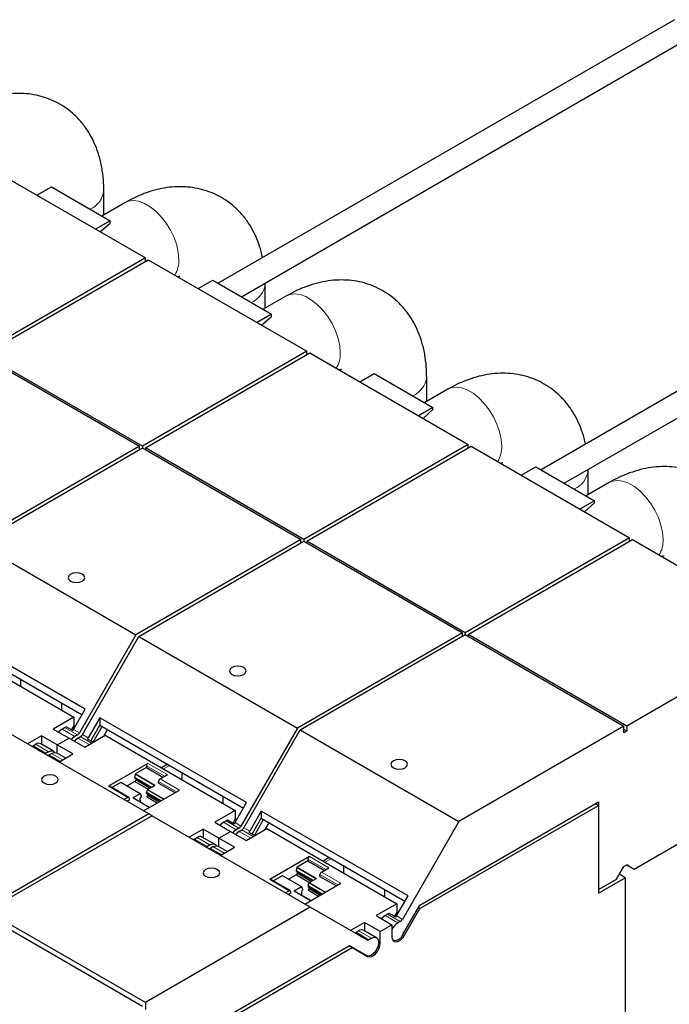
# Model space of a CAD drawing. Header units: millimetres. Extents: x 5 to 418, y 2 to 292.
# Tile 22 of 39: x 261 to 277, y 101 to 125. Entities that reach past the tile are written whole.
import ezdxf

# ---------------------------------------------------------------- set-up
doc = ezdxf.new("R2010")
doc.units = ezdxf.units.MM

msp = doc.modelspace()

# ---------------------------------------------------------------- linework, layer by layer
at = {"color": 7, "linetype": 'Continuous', "lineweight": 25}
for p, q in [((276.8927, 124.5774), (265.9043, 118.234)), ((266.4644, 117.9107), (277.1727, 124.0925)), ((260.3309, 121.0474), (264.1492, 118.8431)), ((261.5365, 120.3514), (261.8865, 120.5534)), ((261.8865, 120.5534), (263.3007, 119.737)), ((263.1489, 119.88), (263.1489, 120.4671)), ((263.6577, 120.1738), (263.1009, 119.8524)), ((263.3007, 119.737), (262.9507, 119.535)), ((263.0615, 119.471), (263.3007, 119.6831)), ((263.3007, 119.6831), (263.3007, 119.737)), ((283.5395, 119.4341), (273.6825, 113.7437)), ((264.1492, 118.8431), (260.1894, 116.5571)), ((260.2601, 116.5163), (264.2199, 118.8022)), ((264.1492, 118.7614), (264.1492, 118.8431)), ((264.2199, 118.8022), (268.0383, 116.5979)), ((274.2426, 113.4204), (283.8195, 118.9491)), ((265.4256, 118.1062), (265.7756, 118.3083)), ((265.7756, 118.3083), (267.1898, 117.4919)), ((267.038, 118.222), (267.0375, 118.2415)), ((267.038, 117.6349), (267.038, 118.222)), ((267.5468, 117.9287), (266.99, 117.6072)), ((267.1898, 117.4919), (266.8398, 117.2898)), ((266.9506, 117.2259), (267.1898, 117.438)), ((267.1898, 117.438), (267.1898, 117.4919)), ((268.0383, 116.5979), (264.0785, 114.312)), ((268.0383, 116.5163), (268.0383, 116.5979)), ((260.1894, 116.5163), (264.0078, 114.312)), ((264.0785, 114.312), (260.2601, 116.5163)), ((264.1492, 114.2712), (268.109, 116.5571)), ((268.109, 116.5571), (271.9274, 114.3528)), ((269.3147, 115.8611), (269.6647, 116.0632)), ((269.6647, 116.0632), (271.0789, 115.2468)), ((270.9271, 115.3898), (270.9271, 115.9768)), ((271.4359, 115.6836), (270.8791, 115.3621)), ((271.0789, 115.2468), (270.7289, 115.0447)), ((270.8397, 114.9807), (271.0789, 115.1929)), ((271.0789, 115.1929), (271.0789, 115.2468)), ((264.0078, 114.312), (260.0337, 112.0178)), ((260.1044, 111.977), (264.0785, 114.2712)), ((264.0078, 114.2304), (264.0078, 114.312)), ((264.0785, 114.312), (264.0785, 114.2712)), ((264.0785, 114.2712), (267.8969, 112.0669)), ((267.9676, 112.0669), (264.1492, 114.2712)), ((264.1492, 114.2712), (264.1492, 114.2304)), ((271.9274, 114.3528), (267.9676, 112.0669)), ((268.0383, 112.026), (271.9981, 114.312)), ((271.9274, 114.2712), (271.9274, 114.3528)), ((271.9981, 114.312), (275.8165, 112.1077)), ((273.2037, 113.616), (273.5538, 113.8181)), ((273.5538, 113.8181), (274.968, 113.0017)), ((274.8161, 113.7317), (274.8156, 113.7513)), ((274.8161, 113.1447), (274.8161, 113.7317)), ((275.325, 113.4384), (274.7682, 113.117)), ((274.968, 113.0017), (274.618, 112.7996)), ((274.7288, 112.7356), (274.968, 112.9477)), ((274.968, 112.9477), (274.968, 113.0017)), ((275.8165, 112.1077), (271.8567, 109.8217)), ((275.8165, 112.026), (275.8165, 112.1077)), ((260.1044, 111.977), (263.9228, 109.7727)), ((267.8969, 112.0669), (263.9228, 109.7727)), ((263.9935, 109.7319), (267.9676, 112.026)), ((267.8969, 111.9852), (267.8969, 112.0669)), ((267.9676, 112.0669), (267.9676, 112.026)), ((267.9676, 112.026), (271.786, 109.8217)), ((271.8567, 109.8217), (268.0383, 112.026)), ((268.0383, 112.026), (268.0383, 111.9852)), ((271.9274, 109.7809), (275.8872, 112.0669)), ((275.8872, 112.0669), (279.7056, 109.8626)), ((262.6999, 107.9811), (259.1643, 110.0221)), ((259.1643, 109.8489), (262.6249, 107.8511)), ((263.9228, 109.7727), (262.5629, 107.4172)), ((262.6336, 107.3764), (263.9935, 109.7319)), ((263.9935, 109.7319), (267.8119, 107.5276)), ((271.786, 109.8217), (267.8119, 107.5276)), ((267.8826, 107.4867), (271.8567, 109.7809)), ((271.786, 109.7401), (271.786, 109.8217)), ((271.8567, 109.8217), (271.8567, 109.7809)), ((271.8567, 109.7809), (275.6751, 107.5766)), ((275.7458, 107.5766), (271.9274, 109.7809)), ((271.9274, 109.7809), (271.9274, 109.7401)), ((279.7056, 109.8626), (275.7458, 107.5766)), ((259.2949, 109.6011), (262.4274, 107.7927)), ((261.1491, 108.5307), (261.1491, 108.7031)), ((262.1289, 108.1374), (262.1289, 107.9651)), ((262.4215, 107.4989), (262.6999, 107.9811)), ((264.2342, 105.4622), (260.4159, 107.6665)), ((262.4274, 107.7927), (261.9325, 107.507)), ((262.4274, 107.5877), (262.372, 107.4917)), ((262.4274, 107.7927), (262.4274, 107.5877)), ((262.4274, 107.5877), (262.4614, 107.5681)), ((263.0534, 107.777), (262.775, 107.2948)), ((262.8345, 107.2246), (263.0534, 107.6037)), ((266.589, 105.7359), (263.0534, 107.777)), ((263.0534, 107.777), (263.0534, 107.6037)), ((263.0534, 107.6037), (266.5139, 105.606)), ((261.6496, 107.3437), (261.3123, 107.149)), ((262.0279, 107.1253), (261.6496, 107.3437)), ((261.6496, 107.3437), (261.6496, 107.1416)), ((261.9325, 107.507), (262.3108, 107.2886)), ((262.1446, 107.507), (262.2053, 107.542)), ((262.2374, 107.5694), (262.4035, 107.4735)), ((262.5129, 107.3645), (262.4522, 107.3294)), ((262.6891, 107.0702), (263.184, 107.3559)), ((262.8904, 107.1924), (263.1093, 107.5715)), ((263.1494, 107.336), (263.2414, 107.4952)), ((263.184, 107.3559), (266.3165, 105.5476)), ((267.8119, 107.5276), (266.452, 105.1721)), ((266.5227, 105.1313), (267.8826, 107.4867)), ((267.8826, 107.4867), (271.701, 105.2824)), ((275.6751, 107.5766), (271.701, 105.2824)), ((275.6751, 107.4133), (275.6751, 107.5766)), ((275.7458, 107.4541), (275.6751, 107.495)), ((275.7458, 107.4541), (275.6751, 107.4133)), ((275.7458, 107.5766), (275.7458, 107.4541)), ((261.4475, 107.1045), (261.5082, 107.1396)), ((261.9395, 106.9743), (261.6319, 107.1518)), ((262.0279, 107.1253), (262.3108, 107.2886)), ((262.0279, 106.9232), (262.0279, 107.1253)), ((262.4062, 106.9069), (262.0279, 107.1253)), ((262.3108, 107.2886), (262.6891, 107.0702)), ((262.5229, 107.2886), (262.5836, 107.3236)), ((262.7571, 107.2694), (262.8956, 107.1894)), ((261.4154, 107.0949), (261.4148, 107.0898)), ((261.5816, 106.999), (261.4154, 107.0949)), ((261.8158, 106.962), (261.7551, 106.927)), ((261.8258, 106.8861), (261.8865, 106.9212)), ((262.2312, 106.8059), (262.0102, 106.9335)), ((262.0689, 106.7122), (262.4062, 106.9069)), ((261.9351, 106.7949), (261.9345, 106.7898)), ((262.0736, 106.7149), (261.9351, 106.7949)), ((264.2129, 106.6804), (263.2583, 106.1293)), ((264.6902, 106.6588), (264.5409, 106.5726)), ((263.9079, 106.417), (263.8911, 106.3477)), ((264.1775, 106.5783), (263.9146, 106.4265)), ((264.1775, 106.6191), (264.1775, 106.5783)), ((264.1775, 106.5783), (264.5735, 106.3497)), ((264.5028, 106.3089), (264.6796, 106.411)), ((265.0382, 106.2856), (265.0382, 106.4579)), ((263.5565, 106.2198), (263.3436, 106.0969)), ((264.0282, 105.9509), (263.5615, 106.2203)), ((263.8982, 106.2457), (263.7079, 106.1358)), ((263.8911, 106.3477), (263.8911, 106.3313)), ((263.8911, 106.3477), (264.3013, 106.1109)), ((264.2871, 106.1027), (263.8911, 106.3313)), ((263.9194, 106.2824), (263.8982, 106.2457)), ((263.8982, 106.2457), (264.2165, 106.062)), ((263.9194, 106.315), (263.9194, 106.2824)), ((264.2589, 106.0865), (263.9194, 106.2824)), ((264.2045, 106.0551), (264.3813, 106.1571)), ((264.4674, 106.2068), (264.4674, 106.2477)), ((264.4674, 106.2068), (264.8634, 105.9783)), ((275.9226, 104.1349), (279.5288, 106.2167)), ((263.75, 105.8624), (263.2833, 106.1318)), ((264.0232, 105.9504), (263.8464, 105.8484)), ((264.03, 105.9486), (264.0467, 105.8987)), ((264.1019, 105.5386), (264.9695, 106.0395)), ((264.1811, 105.9763), (264.1978, 106.0455)), ((264.5205, 105.7803), (264.1811, 105.9763)), ((264.1811, 105.9599), (264.1811, 105.9763)), ((264.1811, 105.9599), (264.5063, 105.7721)), ((264.2093, 105.911), (264.2093, 105.9435)), ((263.725, 105.8599), (263.6352, 105.808)), ((263.7603, 105.7986), (263.7059, 105.7672)), ((263.7603, 105.8395), (263.7603, 105.7986)), ((264.2453, 105.6215), (263.8514, 105.8488)), ((263.9978, 105.7643), (264.0396, 105.7885)), ((264.0467, 105.8823), (264.0184, 105.8334)), ((264.0184, 105.8334), (264.0184, 105.8007)), ((264.0184, 105.8007), (264.0396, 105.7885)), ((264.0467, 105.8987), (264.0467, 105.8823)), ((264.1881, 105.8742), (264.2093, 105.911)), ((264.1881, 105.8742), (264.4357, 105.7313)), ((264.2093, 105.911), (264.4781, 105.7558)), ((266.018, 105.8923), (266.018, 105.7199)), ((266.3106, 105.2538), (266.589, 105.7359)), ((270.7607, 103.2698), (275.067, 105.7558)), ((274.9909, 105.7119), (275.0634, 105.6701)), ((275.067, 105.7558), (275.067, 103.641)), ((264.2342, 105.4622), (260.2601, 103.168)), ((264.3049, 105.4214), (264.2342, 105.4622)), ((266.3165, 105.5476), (265.8215, 105.2619)), ((266.3165, 105.5476), (266.3165, 105.3426)), ((266.9425, 105.5318), (266.6641, 105.0497)), ((270.478, 103.4908), (266.9425, 105.5318)), ((266.9425, 105.5318), (266.9425, 105.3586)), ((270.7614, 103.1866), (275.0634, 105.6701)), ((275.0634, 105.6701), (275.0634, 103.5552)), ((260.3309, 103.1272), (264.3049, 105.4214)), ((268.1233, 103.2171), (264.3049, 105.4214)), ((265.8215, 105.2619), (266.1998, 105.0435)), ((266.0337, 105.2618), (266.0944, 105.2969)), ((266.1264, 105.3243), (266.2926, 105.2283)), ((266.3165, 105.3426), (266.2611, 105.2466)), ((266.3165, 105.3426), (266.3505, 105.323)), ((266.7236, 104.9795), (266.9425, 105.3586)), ((266.7795, 104.9473), (266.9984, 105.3263)), ((266.9425, 105.3586), (270.403, 103.3609)), ((267.0385, 105.0909), (267.1305, 105.2501)), ((271.701, 105.2824), (270.3411, 102.927)), ((265.5387, 105.0986), (265.2014, 104.9039)), ((265.917, 104.8802), (265.5387, 105.0986)), ((265.5387, 105.0986), (265.5387, 104.8965)), ((265.917, 104.8802), (266.1998, 105.0435)), ((266.1998, 105.0435), (266.5781, 104.8251)), ((266.402, 105.1193), (266.3413, 105.0843)), ((266.412, 105.0435), (266.4727, 105.0785)), ((266.5781, 104.8251), (267.0731, 105.1108)), ((266.6462, 105.0242), (266.7847, 104.9443)), ((267.0731, 105.1108), (270.2056, 103.3025)), ((265.3045, 104.8498), (265.3039, 104.8447)), ((265.4707, 104.7539), (265.3045, 104.8498)), ((265.3366, 104.8594), (265.3973, 104.8945)), ((265.8286, 104.7292), (265.521, 104.9067)), ((266.2953, 104.6618), (265.917, 104.8802)), ((265.917, 104.6781), (265.917, 104.8802)), ((265.7049, 104.7169), (265.6442, 104.6818)), ((265.7149, 104.641), (265.7756, 104.6761)), ((265.8242, 104.5498), (265.8236, 104.5447)), ((265.9627, 104.4698), (265.8242, 104.5498)), ((266.1203, 104.5608), (265.8993, 104.6883)), ((265.958, 104.4671), (266.2953, 104.6618)), ((268.102, 104.4352), (267.1474, 103.8842)), ((268.0666, 104.3332), (267.8037, 104.1814)), ((268.0666, 104.374), (268.0666, 104.3332)), ((268.0666, 104.3332), (268.4626, 104.1046)), ((268.5793, 104.4137), (268.43, 104.3275)), ((267.797, 104.1719), (267.7802, 104.1026)), ((267.7802, 104.1026), (267.7802, 104.0862)), ((267.7802, 104.1026), (268.1904, 103.8658)), ((268.1762, 103.8576), (267.7802, 104.0862)), ((267.8085, 104.0373), (267.7873, 104.0006)), ((267.8085, 104.0699), (267.8085, 104.0373)), ((268.148, 103.8413), (267.8085, 104.0373)), ((268.3919, 104.0638), (268.5687, 104.1658)), ((268.9273, 104.0404), (268.9273, 104.2128)), ((275.4983, 103.89), (275.6751, 104.1961)), ((275.6751, 104.1961), (275.7458, 104.237)), ((275.7458, 104.237), (275.9226, 104.1349)), ((275.8165, 104.1961), (275.7458, 104.237)), ((275.8165, 104.1961), (275.9226, 104.1349)), ((267.6391, 103.6172), (267.1724, 103.8866)), ((267.4456, 103.9747), (267.2327, 103.8518)), ((267.9173, 103.7058), (267.4506, 103.9752)), ((267.7873, 104.0006), (267.597, 103.8907)), ((267.7873, 104.0006), (268.1055, 103.8168)), ((267.991, 103.2935), (268.8586, 103.7944)), ((268.0701, 103.7312), (268.0869, 103.8004)), ((268.0936, 103.81), (268.2704, 103.912)), ((268.3565, 103.9617), (268.3565, 104.0025)), ((268.3565, 103.9617), (268.7525, 103.7331)), ((275.0634, 103.5552), (275.7104, 103.9287)), ((275.067, 103.641), (275.4983, 103.89)), ((275.7104, 103.9287), (275.5681, 104.0109)), ((275.7104, 103.9287), (275.7104, 100.2461)), ((267.6141, 103.6148), (267.5243, 103.5629)), ((267.6494, 103.5535), (267.595, 103.5221)), ((267.6494, 103.5943), (267.6494, 103.5535)), ((267.9123, 103.7053), (267.7355, 103.6032)), ((268.1344, 103.3763), (267.7405, 103.6037)), ((267.9358, 103.6372), (267.9075, 103.5883)), ((267.9075, 103.5883), (267.9075, 103.5556)), ((267.9075, 103.5556), (267.9287, 103.5434)), ((267.919, 103.7035), (267.9358, 103.6536)), ((267.9358, 103.6536), (267.9358, 103.6372)), ((268.4096, 103.5352), (268.0701, 103.7312)), ((268.0701, 103.7147), (268.0701, 103.7312)), ((268.0701, 103.7147), (268.3954, 103.527)), ((268.0772, 103.6291), (268.0984, 103.6658)), ((268.0772, 103.6291), (268.3247, 103.4862)), ((268.0984, 103.6658), (268.0984, 103.6984)), ((268.0984, 103.6658), (268.3672, 103.5107)), ((269.9071, 103.6472), (269.9071, 103.4748)), ((275.0634, 103.643), (275.067, 103.641)), ((267.8869, 103.5192), (267.9287, 103.5434)), ((270.1997, 103.0086), (270.478, 103.4908)), ((264.1492, 100.9229), (260.3309, 103.1272)), ((268.1233, 103.2171), (264.1492, 100.9229)), ((269.4832, 102.4318), (268.1233, 103.2171)), ((270.2056, 103.3025), (269.7106, 103.0167)), ((270.0155, 103.0791), (270.1817, 102.9832)), ((270.2056, 103.0975), (270.1502, 103.0014)), ((270.2056, 103.3025), (270.2056, 103.0975)), ((270.2056, 103.0975), (270.2396, 103.0779)), ((270.3541, 102.5656), (270.7607, 103.2698)), ((270.3907, 102.5445), (270.7614, 103.1866)), ((270.7614, 103.1866), (270.7248, 103.2077)), ((260.2601, 103.0456), (264.0785, 100.8413)), ((269.4278, 102.8535), (269.0903, 102.6587)), ((269.8061, 102.6351), (269.4278, 102.8535)), ((269.4278, 102.8535), (269.4278, 102.6514)), ((269.7106, 103.0167), (270.0889, 102.7984)), ((269.9228, 103.0167), (269.9835, 103.0518)), ((270.2911, 102.8742), (270.2304, 102.8392)), ((269.1936, 102.6047), (269.1929, 102.5994)), ((269.3598, 102.5087), (269.1936, 102.6047)), ((269.2256, 102.6143), (269.2864, 102.6493)), ((269.7177, 102.484), (269.4101, 102.6616)), ((269.8061, 102.6351), (270.0889, 102.7984)), ((269.8061, 102.3513), (269.8061, 102.6351)), ((270.0889, 102.7984), (270.0889, 102.5146)), ((269.594, 102.4718), (269.5332, 102.4367)), ((269.0636, 102.2901), (264.7573, 99.8042)), ((264.8316, 99.7634), (269.1336, 102.2468)), ((269.0611, 102.2887), (269.1336, 102.2468)), ((269.4702, 102.0553), (269.0636, 102.2901)), ((269.3641, 102.1166), (269.0636, 102.2901)), ((269.1288, 102.2496), (269.145, 102.2431)), ((269.1336, 102.2468), (269.5043, 102.0328)), ((269.1626, 102.2329), (269.4702, 102.0553)), ((264.1492, 100.9229), (264.1492, 100.7596))]:
    msp.add_line(p, q, dxfattribs=at)
at = {"color": 7, "linetype": 'Continuous', "lineweight": 18}
for p, q in [((262.4522, 107.3294), (262.1446, 107.507)), ((262.2053, 107.542), (262.5129, 107.3645)), ((262.5629, 107.4172), (262.4215, 107.4989)), ((262.775, 107.2948), (262.6336, 107.3764)), ((261.4475, 107.1045), (261.7551, 106.927)), ((261.5082, 107.1396), (261.8158, 106.962)), ((262.7951, 107.1314), (262.5229, 107.2886)), ((262.8558, 107.1665), (262.5836, 107.3236)), ((262.098, 106.729), (261.8258, 106.8861)), ((261.8865, 106.9212), (262.1587, 106.764)), ((264.6796, 106.411), (264.2129, 106.6804)), ((264.5878, 106.5456), (264.7371, 106.6318)), ((263.9079, 106.417), (264.3697, 106.1504)), ((264.3813, 106.1571), (263.9146, 106.4265)), ((264.1775, 106.6191), (264.6089, 106.3701)), ((263.5565, 106.2198), (264.0232, 105.9504)), ((264.4674, 106.2477), (264.8988, 105.9987)), ((264.9695, 106.0395), (264.5028, 106.3089)), ((263.2583, 106.1293), (263.725, 105.8599)), ((264.1978, 106.0455), (264.5889, 105.8198)), ((264.6005, 105.8265), (264.2045, 106.0551)), ((263.8464, 105.8484), (264.2424, 105.6198)), ((266.3413, 105.0843), (266.0337, 105.2618)), ((266.0944, 105.2969), (266.402, 105.1193)), ((266.452, 105.1721), (266.3106, 105.2538)), ((266.6842, 104.8863), (266.412, 105.0435)), ((266.7449, 104.9214), (266.4727, 105.0785)), ((266.6641, 105.0497), (266.5227, 105.1313)), ((265.3366, 104.8594), (265.6442, 104.6818)), ((265.3973, 104.8945), (265.7049, 104.7169)), ((265.9871, 104.4839), (265.7149, 104.641)), ((265.7756, 104.6761), (266.0478, 104.5189)), ((268.0666, 104.374), (268.4979, 104.125)), ((268.5687, 104.1658), (268.102, 104.4352)), ((268.4769, 104.3005), (268.6262, 104.3866)), ((267.797, 104.1719), (268.2588, 103.9053)), ((268.2704, 103.912), (267.8037, 104.1814)), ((268.8586, 103.7944), (268.3919, 104.0638)), ((267.1474, 103.8842), (267.6141, 103.6148)), ((267.4456, 103.9747), (267.9123, 103.7053)), ((268.0869, 103.8004), (268.478, 103.5747)), ((268.4896, 103.5814), (268.0936, 103.81)), ((268.3565, 104.0025), (268.7879, 103.7535)), ((267.7355, 103.6032), (268.1315, 103.3746)), ((270.2304, 102.8392), (269.9228, 103.0167)), ((269.9835, 103.0518), (270.2911, 102.8742)), ((270.3411, 102.927), (270.1997, 103.0086)), ((269.2256, 102.6143), (269.5332, 102.4367)), ((269.2864, 102.6493), (269.594, 102.4718)), ((269.769, 102.3728), (269.8061, 102.3513)), ((270.3541, 102.5656), (270.3907, 102.5445)), ((269.4702, 102.0553), (269.3641, 102.1166))]:
    msp.add_line(p, q, dxfattribs=at)
at = {"color": 7, "linetype": 'Continuous', "lineweight": 18, "flags": 128}
for points in [[(264.9553, 118.804), (264.9424, 118.9727), (264.904, 119.1507), (264.8415, 119.3318), (264.7569, 119.5099), (264.6533, 119.6788), (264.534, 119.833), (264.4032, 119.967), (264.2653, 120.0763), (264.1251, 120.1573), (263.9872, 120.2072), (263.8564, 120.2241), (263.7371, 120.2077), (263.6577, 120.1738)], [(268.8444, 116.5589), (268.8315, 116.7276), (268.7931, 116.9056), (268.7306, 117.0867), (268.646, 117.2647), (268.5424, 117.4337), (268.4231, 117.5878), (268.2923, 117.7219), (268.1544, 117.8312), (268.0141, 117.9122), (267.8763, 117.962), (267.7455, 117.979), (267.6262, 117.9626), (267.5468, 117.9287)], [(272.7335, 114.3137), (272.7206, 114.4825), (272.6822, 114.6605), (272.6197, 114.8415), (272.5351, 115.0196), (272.4315, 115.1886), (272.3122, 115.3427), (272.1814, 115.4767), (272.0435, 115.5861), (271.9032, 115.6671), (271.7654, 115.7169), (271.6345, 115.7339), (271.5153, 115.7175), (271.4359, 115.6836)], [(276.6226, 112.0686), (276.6097, 112.2374), (276.5713, 112.4153), (276.5087, 112.5964), (276.4242, 112.7745), (276.3205, 112.9435), (276.2013, 113.0976), (276.0705, 113.2316), (275.9326, 113.341), (275.7923, 113.422), (275.6544, 113.4718), (275.5236, 113.4888), (275.4044, 113.4724), (275.325, 113.4384)]]:
    msp.add_lwpolyline(points, dxfattribs=at)
at = {"color": 7, "linetype": 'Continuous', "lineweight": 25, "flags": 128}
for points in [[(262.3465, 111.067), (262.4114, 111.0419), (262.4879, 111.0332), (262.5644, 111.0419), (262.6293, 111.067), (262.6727, 111.1044), (262.6879, 111.1486), (262.6727, 111.1928), (262.6293, 111.2303), (262.5644, 111.2553), (262.4879, 111.2641), (262.4114, 111.2553), (262.3465, 111.2303), (262.3031, 111.1928), (262.2879, 111.1486), (262.3031, 111.1044), (262.3465, 111.067)], [(266.2356, 108.8219), (266.3004, 108.7968), (266.377, 108.788), (266.4535, 108.7968), (266.5184, 108.8219), (266.5618, 108.8593), (266.577, 108.9035), (266.5618, 108.9477), (266.5184, 108.9851), (266.4535, 109.0102), (266.377, 109.019), (266.3004, 109.0102), (266.2356, 108.9851), (266.1922, 108.9477), (266.177, 108.9035), (266.1922, 108.8593), (266.2356, 108.8219)], [(262.1446, 107.507), (262.0799, 107.4553), (262.0602, 107.4332)], [(262.4522, 107.3294), (262.3852, 107.2754), (262.3678, 107.2557)], [(262.5229, 107.2886), (262.4559, 107.2345), (262.4385, 107.2148)], [(261.8158, 106.962), (261.8828, 106.9853), (261.9395, 106.9743), (261.9697, 106.9449)], [(261.8865, 106.9212), (261.9535, 106.9445), (262.0102, 106.9335)], [(270.1246, 106.5767), (270.1895, 106.5517), (270.2661, 106.5429), (270.3426, 106.5517), (270.4075, 106.5767), (270.4508, 106.6142), (270.4661, 106.6584), (270.4508, 106.7026), (270.4075, 106.74), (270.3426, 106.765), (270.2661, 106.7738), (270.1895, 106.765), (270.1246, 106.74), (270.0813, 106.7026), (270.0661, 106.6584), (270.0813, 106.6142), (270.1246, 106.5767)], [(261.7094, 106.2089), (261.7742, 106.1839), (261.8508, 106.1751), (261.9273, 106.1839), (261.9922, 106.2089), (262.0356, 106.2464), (262.0508, 106.2906), (262.0356, 106.3348), (261.9922, 106.3722), (261.9273, 106.3972), (261.8508, 106.406), (261.7742, 106.3972), (261.7094, 106.3722), (261.666, 106.3348), (261.6508, 106.2906), (261.666, 106.2464), (261.7094, 106.2089)], [(264.0232, 105.9504), (264.0243, 105.9509), (264.0254, 105.9513), (264.0264, 105.9514), (264.0274, 105.9512), (264.0282, 105.9509), (264.0289, 105.9503), (264.0295, 105.9496), (264.03, 105.9486)], [(266.0337, 105.2618), (265.9689, 105.2101), (265.9493, 105.1881)], [(266.3413, 105.0843), (266.2743, 105.0302), (266.2569, 105.0105)], [(266.412, 105.0435), (266.345, 104.9894), (266.3276, 104.9697)], [(265.7049, 104.7169), (265.7718, 104.7402), (265.8286, 104.7291), (265.8588, 104.6998)], [(265.7756, 104.6761), (265.8426, 104.6994), (265.8993, 104.6883)], [(265.5985, 103.9638), (265.6633, 103.9388), (265.7399, 103.93), (265.8164, 103.9388), (265.8813, 103.9638), (265.9246, 104.0013), (265.9399, 104.0455), (265.9246, 104.0896), (265.8813, 104.1271), (265.8164, 104.1521), (265.7399, 104.1609), (265.6633, 104.1521), (265.5985, 104.1271), (265.5551, 104.0896), (265.5399, 104.0455), (265.5551, 104.0013), (265.5985, 103.9638)], [(267.9123, 103.7053), (267.9134, 103.7058), (267.9145, 103.7061), (267.9155, 103.7062), (267.9165, 103.7061), (267.9173, 103.7058), (267.918, 103.7052), (267.9186, 103.7045), (267.919, 103.7035)], [(269.9228, 103.0167), (269.858, 102.965), (269.8384, 102.943)], [(269.594, 102.4718), (269.6609, 102.4951), (269.7177, 102.484), (269.7556, 102.4404), (269.769, 102.3707), (269.7556, 102.2857), (269.7177, 102.1982), (269.6609, 102.1216), (269.594, 102.0676), (269.527, 102.0443), (269.4702, 102.0553)], [(270.0889, 102.5146), (270.0965, 102.4597), (270.1187, 102.4184), (270.1536, 102.3941), (270.1981, 102.389), (270.2484, 102.4035), (270.3002, 102.4364), (270.349, 102.4847), (270.3907, 102.5445)], [(269.5043, 102.0328), (269.546, 102.0211), (269.5948, 102.0291), (269.6466, 102.0561), (269.697, 102.0997), (269.7415, 102.1562), (269.7763, 102.2207), (269.7985, 102.2877), (269.8061, 102.3513)]]:
    msp.add_lwpolyline(points, dxfattribs=at)
at = {"color": 7, "linetype": 'Continuous', "lineweight": 18}
for centre, radius, start, end in [((262.5909, 120.5328), 0.5619, 293.4943, 353.26232), ((264.2959, 118.7761), 0.66, 328.66964, 2.42008), ((266.48, 118.2876), 0.5619, 293.4943, 353.26232), ((268.185, 116.531), 0.66, 328.66964, 2.42008), ((270.3691, 116.0425), 0.5619, 293.4943, 353.26232), ((272.0741, 114.2859), 0.66, 328.66964, 2.42008), ((274.2581, 113.7974), 0.5619, 293.4943, 353.26232), ((275.9632, 112.0407), 0.66, 328.66964, 2.42008)]:
    msp.add_arc(centre, radius, start, end, dxfattribs=at)
at = {"color": 7, "linetype": 'Continuous', "lineweight": 25}
for centre, radius, start, end in [((262.1401, 107.6508), 0.1268, 300.93472, 320.06038), ((262.2758, 107.5828), 0.1681, 319.45224, 330.06915), ((262.4365, 107.4869), 0.1443, 301.9547, 331.14438), ((262.5073, 107.446), 0.1443, 301.9547, 331.14438), ((261.4136, 107.159), 0.0641, 271.60719, 301.85107), ((261.5797, 107.0484), 0.1159, 63.21316, 128.09727), ((262.6293, 107.3787), 0.1681, 319.45224, 330.06915), ((261.5816, 107.0363), 0.0373, 247.05182, 269.92796), ((261.7252, 106.9694), 0.0519, 251.19945, 305.12129), ((261.7959, 106.9286), 0.0519, 251.19945, 305.12129), ((261.9352, 106.8322), 0.0373, 247.05182, 269.92796), ((264.2543, 106.6156), 0.0768, 122.60548, 177.39452), ((263.9231, 106.4134), 0.0157, 122.91665, 166.64035), ((263.5595, 106.2156), 0.00511, 66.1846, 125.12636), ((264.5442, 106.2442), 0.0768, 122.60548, 177.39452), ((263.2729, 106.1089), 0.0251, 65.69288, 125.61758), ((264.213, 106.0419), 0.0157, 122.9164, 166.64038), ((263.7388, 105.843), 0.0218, 350.78596, 129.20329), ((263.8494, 105.8442), 0.00511, 66.1846, 125.12636), ((266.0292, 105.4057), 0.1268, 300.93472, 320.06038), ((266.1649, 105.3376), 0.1681, 319.45224, 330.06915), ((266.3256, 105.2417), 0.1443, 301.9547, 331.14438), ((266.3963, 105.2009), 0.1443, 301.9547, 331.14438), ((266.5184, 105.1335), 0.1681, 319.45224, 330.06915), ((265.3027, 104.9139), 0.0641, 271.60719, 301.85107), ((265.4688, 104.8033), 0.1159, 63.21316, 128.09727), ((265.4707, 104.7912), 0.0373, 247.05182, 269.92796), ((265.6143, 104.7243), 0.0519, 251.19945, 305.12129), ((265.685, 104.6835), 0.0519, 251.19945, 305.12129), ((265.8243, 104.5871), 0.0373, 247.05182, 269.92796), ((268.1434, 104.3705), 0.0768, 122.60548, 177.39452), ((267.8122, 104.1683), 0.0157, 122.91665, 166.64035), ((268.4333, 103.9991), 0.0768, 122.60548, 177.39452), ((267.162, 103.8637), 0.0251, 65.69288, 125.61758), ((267.4486, 103.9705), 0.00511, 66.1846, 125.12636), ((268.1021, 103.7968), 0.0157, 122.9164, 166.64038), ((267.6279, 103.5978), 0.0218, 350.78596, 129.20329), ((267.7385, 103.5991), 0.00511, 66.1846, 125.12636), ((269.9183, 103.1606), 0.1268, 300.93472, 320.06038), ((270.4363, 102.5192), 0.3805, 122.77181, 155.92096), ((270.0539, 103.0925), 0.1681, 319.45224, 330.06915), ((270.2147, 102.9966), 0.1443, 301.9547, 331.14438), ((269.1918, 102.6688), 0.0641, 271.60719, 301.85107), ((269.3579, 102.5581), 0.1159, 63.21316, 128.09727), ((269.3597, 102.5452), 0.0364, 242.60644, 270.16369), ((269.5039, 102.4776), 0.0503, 245.68606, 305.61813), ((270.1381, 102.6462), 0.2306, 265.66016, 339.53498)]:
    msp.add_arc(centre, radius, start, end, dxfattribs=at)
for points, knots in [([(263.1489, 120.4671), (263.148, 120.5257), (263.1454, 120.6886), (263.1179, 120.9497), (263.0587, 121.2338), (262.9744, 121.4925), (262.8705, 121.7239), (262.7408, 121.9431), (262.5844, 122.1465), (262.4012, 122.3292), (262.2004, 122.4827), (261.985, 122.6066), (261.758, 122.7008), (261.5218, 122.7655), (261.2784, 122.8009), (261.0293, 122.8075), (260.7753, 122.7853), (260.5173, 122.734), (260.2564, 122.6529), (260.0052, 122.5486), (259.8445, 122.4605), (259.7687, 122.4189)], [0, 0, 0, 0, 0.0345745, 0.0961368, 0.1574584, 0.2113005, 0.2635942, 0.3144817, 0.3694555, 0.4228898, 0.4750092, 0.5262171, 0.5769331, 0.6274578, 0.6782292, 0.7296773, 0.7822061, 0.8361537, 0.8917282, 0.9489336, 1, 1, 1, 1]), ([(266.9711, 118.8498), (266.9615, 118.8997), (266.9351, 119.0366), (266.8627, 119.2471), (266.7598, 119.4788), (266.6298, 119.698), (266.4735, 119.9013), (266.2903, 120.084), (266.0895, 120.2376), (265.8741, 120.3615), (265.6471, 120.4557), (265.4109, 120.5203), (265.1675, 120.5558), (264.9184, 120.5624), (264.6644, 120.5401), (264.4064, 120.4889), (264.1455, 120.4078), (263.8943, 120.3034), (263.7336, 120.2153), (263.6577, 120.1738)], [0, 0, 0, 0, 0.0353928, 0.0970354, 0.1569054, 0.2151653, 0.2781035, 0.3392793, 0.3989497, 0.4575765, 0.5156401, 0.5734847, 0.6316117, 0.6905136, 0.7506526, 0.812416, 0.876042, 0.9415352, 1, 1, 1, 1]), ([(264.9234, 118.3961), (264.9286, 118.3978), (264.956, 118.4068), (264.9796, 118.4082), (264.9826, 118.4084), (264.984, 118.4086)], [0, 0, 0, 0, 0.1095733, 0.5848368, 1, 1, 1, 1]), ([(270.9271, 115.9768), (270.9261, 116.0354), (270.9236, 116.1984), (270.8961, 116.4595), (270.8369, 116.7436), (270.7526, 117.0023), (270.6487, 117.2336), (270.519, 117.4529), (270.3625, 117.6562), (270.1794, 117.8389), (269.9786, 117.9925), (269.7632, 118.1164), (269.5362, 118.2106), (269.3, 118.2752), (269.0566, 118.3107), (268.8075, 118.3173), (268.5535, 118.295), (268.2955, 118.2438), (268.0346, 118.1627), (267.7834, 118.0583), (267.6226, 117.9702), (267.5468, 117.9287)], [0, 0, 0, 0, 0.0345745, 0.0961368, 0.1574584, 0.2113005, 0.2635942, 0.3144817, 0.3694555, 0.4228898, 0.4750092, 0.5262171, 0.5769331, 0.6274578, 0.6782292, 0.7296773, 0.7822061, 0.8361537, 0.8917282, 0.9489336, 1, 1, 1, 1]), ([(268.8125, 116.151), (268.8176, 116.1527), (268.8451, 116.1617), (268.8687, 116.1631), (268.8717, 116.1633), (268.8731, 116.1634)], [0, 0, 0, 0, 0.1095733, 0.5848368, 1, 1, 1, 1]), ([(274.7493, 114.3596), (274.7397, 114.4095), (274.7132, 114.5463), (274.6409, 114.7569), (274.538, 114.9886), (274.408, 115.2077), (274.2516, 115.4111), (274.0685, 115.5938), (273.8677, 115.7473), (273.6523, 115.8712), (273.4253, 115.9654), (273.1891, 116.0301), (272.9457, 116.0656), (272.6966, 116.0722), (272.4426, 116.0499), (272.1846, 115.9987), (271.9237, 115.9176), (271.6725, 115.8132), (271.5117, 115.7251), (271.4359, 115.6836)], [0, 0, 0, 0, 0.0353928, 0.0970354, 0.1569054, 0.2151653, 0.2781035, 0.3392793, 0.3989497, 0.4575765, 0.5156401, 0.5734847, 0.6316117, 0.6905136, 0.7506526, 0.812416, 0.876042, 0.9415352, 1, 1, 1, 1]), ([(272.7016, 113.9059), (272.7067, 113.9076), (272.7342, 113.9166), (272.7578, 113.9179), (272.7608, 113.9182), (272.7622, 113.9183)], [0, 0, 0, 0, 0.1095733, 0.5848368, 1, 1, 1, 1]), ([(278.7052, 111.4866), (278.7043, 111.5452), (278.7018, 111.7081), (278.6742, 111.9692), (278.615, 112.2533), (278.5308, 112.512), (278.4269, 112.7434), (278.2972, 112.9626), (278.1407, 113.166), (277.9576, 113.3487), (277.7568, 113.5022), (277.5414, 113.6261), (277.3143, 113.7203), (277.0781, 113.785), (276.8348, 113.8204), (276.5857, 113.827), (276.3317, 113.8048), (276.0737, 113.7535), (275.8128, 113.6724), (275.5616, 113.5681), (275.4008, 113.48), (275.325, 113.4384)], [0, 0, 0, 0, 0.03457454, 0.0961368, 0.15745837, 0.21130052, 0.26359425, 0.31448167, 0.36945547, 0.42288981, 0.47500923, 0.52621709, 0.5769331, 0.62745784, 0.67822919, 0.72967732, 0.78220611, 0.83615368, 0.8917282, 0.94893359, 1, 1, 1, 1]), ([(276.5907, 111.6608), (276.5958, 111.6624), (276.6233, 111.6715), (276.6469, 111.6728), (276.6499, 111.6731), (276.6513, 111.6732)], [0, 0, 0, 0, 0.1095733, 0.5848368, 1, 1, 1, 1])]:
    msp.add_open_spline(points, degree=3, knots=knots, dxfattribs=at)

doc.saveas('drawing.dxf')
